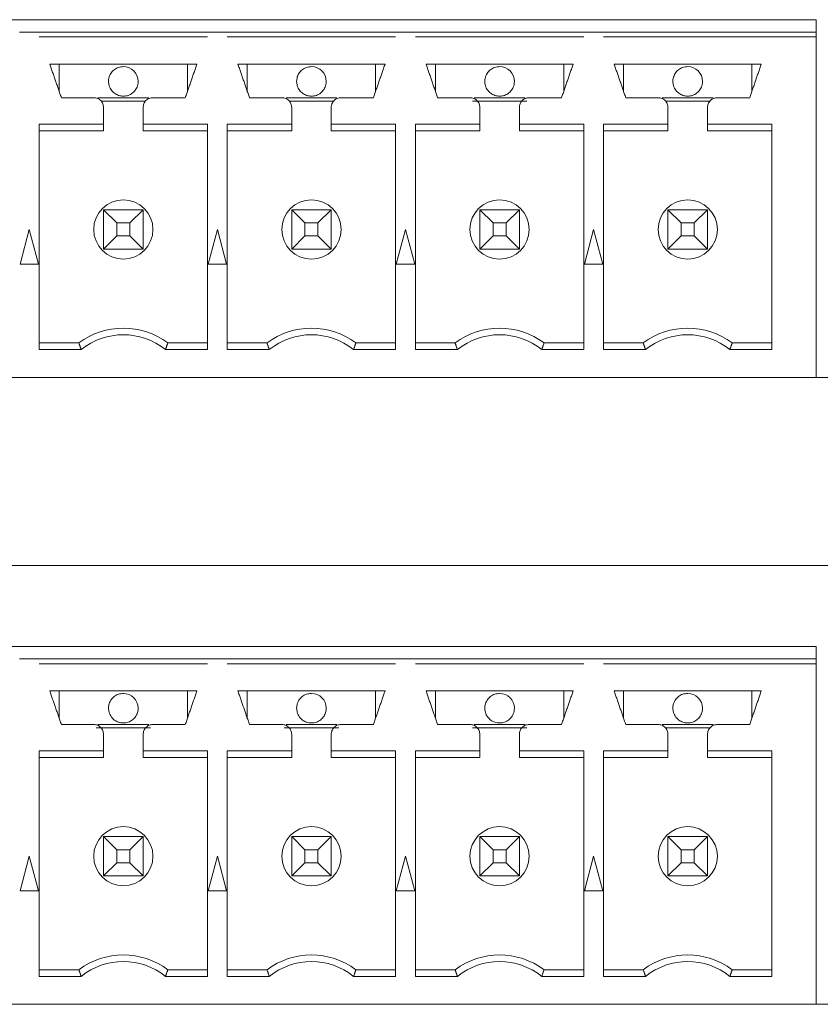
# Model space of a CAD drawing. Header units: inches. Extents: x 0.2 to 16.3, y 0.2 to 11.5.
# Tile 53 of 65: x 9.551 to 10.189, y 8.433 to 9.219. Entities that reach past the tile are written whole.
import ezdxf

# ---------------------------------------------------------------- set-up
doc = ezdxf.new("R2010")
doc.units = ezdxf.units.IN
doc.header["$MEASUREMENT"] = 0

msp = doc.modelspace()

# ---------------------------------------------------------------- linework, layer by layer
at = {"color": 7, "linetype": 'Continuous', "lineweight": 15}
for p, q in [((10.18592, 9.21883), (8.9312, 9.21883)), ((10.18592, 9.20898), (10.18592, 9.21883)), ((9.55065, 9.20898), (9.56647, 9.20898)), ((9.56643, 9.20898), (9.70068, 9.20898)), ((9.70065, 9.20898), (9.71647, 9.20898)), ((9.71643, 9.20898), (9.85068, 9.20898)), ((9.85065, 9.20898), (9.86647, 9.20898)), ((9.86643, 9.20898), (10.00068, 9.20898)), ((10.00065, 9.20898), (10.01647, 9.20898)), ((10.01643, 9.20898), (10.18592, 9.20898)), ((10.18592, 9.20898), (10.18592, 9.20505)), ((9.56643, 9.20505), (9.70068, 9.20505)), ((9.71643, 9.20505), (9.85068, 9.20505)), ((9.86643, 9.20505), (10.00068, 9.20505)), ((10.01643, 9.20505), (10.18592, 9.20505)), ((10.18592, 8.93339), (10.18592, 9.20505)), ((9.69222, 9.18339), (9.5749, 9.18339)), ((9.58238, 9.16175), (9.58238, 9.18339)), ((9.68474, 9.18339), (9.68474, 9.16175)), ((9.84222, 9.18339), (9.7249, 9.18339)), ((9.73238, 9.16175), (9.73238, 9.18339)), ((9.83474, 9.18339), (9.83474, 9.16175)), ((9.99222, 9.18339), (9.8749, 9.18339)), ((9.88238, 9.16175), (9.88238, 9.18339)), ((9.98474, 9.18339), (9.98474, 9.16175)), ((10.14222, 9.18339), (10.0249, 9.18339)), ((10.03238, 9.16175), (10.03238, 9.18339)), ((10.13474, 9.18339), (10.13474, 9.16175)), ((9.61328, 9.15662), (9.65384, 9.15662)), ((9.65131, 9.15387), (9.6158, 9.15387)), ((9.76328, 9.15662), (9.80384, 9.15662)), ((9.80131, 9.15387), (9.7658, 9.15387)), ((9.95529, 9.15387), (9.91183, 9.15387)), ((9.91328, 9.15662), (9.95384, 9.15662)), ((10.06328, 9.15662), (10.10384, 9.15662)), ((10.10131, 9.15387), (10.0658, 9.15387)), ((9.61781, 9.13552), (9.56643, 9.13552)), ((9.56643, 9.13552), (9.56643, 8.95568)), ((9.70068, 9.13552), (9.64931, 9.13552)), ((9.70068, 8.95568), (9.70068, 9.13552)), ((9.76781, 9.13552), (9.71643, 9.13552)), ((9.71643, 9.13552), (9.71643, 8.95568)), ((9.85068, 9.13552), (9.79931, 9.13552)), ((9.85068, 8.95568), (9.85068, 9.13552)), ((9.91781, 9.13552), (9.86643, 9.13552)), ((9.86643, 9.13552), (9.86643, 8.95568)), ((10.00068, 9.13552), (9.94931, 9.13552)), ((10.00068, 8.95568), (10.00068, 9.13552)), ((10.06781, 9.13552), (10.01643, 9.13552)), ((10.01643, 9.13552), (10.01643, 8.95568)), ((10.15068, 9.13552), (10.09931, 9.13552)), ((10.15068, 8.95568), (10.15068, 9.13552)), ((9.61781, 9.13024), (9.56643, 9.13024)), ((9.64931, 9.13024), (9.70068, 9.13024)), ((9.76781, 9.13024), (9.71643, 9.13024)), ((9.79931, 9.13024), (9.85068, 9.13024)), ((9.91781, 9.13024), (9.86643, 9.13024)), ((9.94931, 9.13024), (10.00068, 9.13024)), ((10.06781, 9.13024), (10.01643, 9.13024)), ((10.09931, 9.13024), (10.15068, 9.13024)), ((9.62836, 9.0567), (9.61781, 9.06725)), ((9.61781, 9.03575), (9.61781, 9.06725)), ((9.61781, 9.06725), (9.64931, 9.06725)), ((9.64931, 9.06725), (9.63876, 9.0567)), ((9.64931, 9.06725), (9.64931, 9.03575)), ((9.77836, 9.0567), (9.76781, 9.06725)), ((9.76781, 9.06725), (9.79931, 9.06725)), ((9.76781, 9.03575), (9.76781, 9.06725)), ((9.79931, 9.06725), (9.78876, 9.0567)), ((9.79931, 9.06725), (9.79931, 9.03575)), ((9.91781, 9.06725), (9.92836, 9.0567)), ((9.91781, 9.03575), (9.91781, 9.06725)), ((9.91781, 9.06725), (9.94931, 9.06725)), ((9.94931, 9.06725), (9.93876, 9.0567)), ((9.94931, 9.06725), (9.94931, 9.03575)), ((10.06781, 9.06725), (10.07836, 9.0567)), ((10.06781, 9.06725), (10.09931, 9.06725)), ((10.06781, 9.03575), (10.06781, 9.06725)), ((10.09931, 9.06725), (10.08876, 9.0567)), ((10.09931, 9.06725), (10.09931, 9.03575)), ((9.62836, 9.0567), (9.62836, 9.0463)), ((9.63876, 9.0567), (9.62836, 9.0567)), ((9.63876, 9.0463), (9.63876, 9.0567)), ((9.78876, 9.0567), (9.77836, 9.0567)), ((9.77836, 9.0567), (9.77836, 9.0463)), ((9.78876, 9.0463), (9.78876, 9.0567)), ((9.92836, 9.0567), (9.92836, 9.0463)), ((9.93876, 9.0567), (9.92836, 9.0567)), ((9.93876, 9.0463), (9.93876, 9.0567)), ((10.08876, 9.0567), (10.07836, 9.0567)), ((10.07836, 9.0567), (10.07836, 9.0463)), ((10.08876, 9.0463), (10.08876, 9.0567)), ((9.55856, 9.0515), (9.55117, 9.02394)), ((9.56594, 9.02394), (9.55856, 9.0515)), ((9.70856, 9.0515), (9.70117, 9.02394)), ((9.71594, 9.02394), (9.70856, 9.0515)), ((9.85856, 9.0515), (9.85117, 9.02394)), ((9.86594, 9.02394), (9.85856, 9.0515)), ((10.00856, 9.0515), (10.00117, 9.02394)), ((10.01594, 9.02394), (10.00856, 9.0515)), ((9.61781, 9.03575), (9.62836, 9.0463)), ((9.62836, 9.0463), (9.63876, 9.0463)), ((9.64931, 9.03575), (9.63876, 9.0463)), ((9.76781, 9.03575), (9.77836, 9.0463)), ((9.77836, 9.0463), (9.78876, 9.0463)), ((9.79931, 9.03575), (9.78876, 9.0463)), ((9.92836, 9.0463), (9.91781, 9.03575)), ((9.92836, 9.0463), (9.93876, 9.0463)), ((9.94931, 9.03575), (9.93876, 9.0463)), ((10.07836, 9.0463), (10.06781, 9.03575)), ((10.07836, 9.0463), (10.08876, 9.0463)), ((10.09931, 9.03575), (10.08876, 9.0463)), ((9.64931, 9.03575), (9.61781, 9.03575)), ((9.79931, 9.03575), (9.76781, 9.03575)), ((9.94931, 9.03575), (9.91781, 9.03575)), ((10.09931, 9.03575), (10.06781, 9.03575)), ((9.55117, 9.02394), (9.56594, 9.02394)), ((9.70117, 9.02394), (9.71594, 9.02394)), ((9.85117, 9.02394), (9.86594, 9.02394)), ((10.00117, 9.02394), (10.01594, 9.02394)), ((9.59812, 8.96095), (9.56643, 8.96095)), ((9.56643, 8.95568), (9.59993, 8.95568)), ((9.66719, 8.95568), (9.70068, 8.95568)), ((9.66899, 8.96095), (9.70068, 8.96095)), ((9.74812, 8.96095), (9.71643, 8.96095)), ((9.71643, 8.95568), (9.74993, 8.95568)), ((9.81719, 8.95568), (9.85068, 8.95568)), ((9.81899, 8.96095), (9.85068, 8.96095)), ((9.89812, 8.96095), (9.86643, 8.96095)), ((9.86643, 8.95568), (9.89993, 8.95568)), ((9.96719, 8.95568), (10.00068, 8.95568)), ((9.96899, 8.96095), (10.00068, 8.96095)), ((10.04812, 8.96095), (10.01643, 8.96095)), ((10.01643, 8.95568), (10.04993, 8.95568)), ((10.11719, 8.95568), (10.15068, 8.95568)), ((10.11899, 8.96095), (10.15068, 8.96095)), ((10.18592, 8.93339), (8.9312, 8.93339)), ((10.22092, 8.93339), (10.18592, 8.93339)), ((7.47592, 8.78339), (10.22092, 8.78339)), ((10.18592, 8.71883), (8.9312, 8.71883)), ((10.18592, 8.70898), (10.18592, 8.71883)), ((9.55065, 8.70898), (9.56647, 8.70898)), ((9.56643, 8.70898), (9.70068, 8.70898)), ((9.56643, 8.70505), (9.70068, 8.70505)), ((9.70065, 8.70898), (9.71647, 8.70898)), ((9.71643, 8.70898), (9.85068, 8.70898)), ((9.71643, 8.70505), (9.85068, 8.70505)), ((9.85065, 8.70898), (9.86647, 8.70898)), ((9.86643, 8.70898), (10.00068, 8.70898)), ((9.86643, 8.70505), (10.00068, 8.70505)), ((10.00065, 8.70898), (10.01647, 8.70898)), ((10.01643, 8.70898), (10.18592, 8.70898)), ((10.01643, 8.70505), (10.18592, 8.70505)), ((10.18592, 8.70898), (10.18592, 8.70505)), ((10.18592, 8.43339), (10.18592, 8.70505)), ((9.69222, 8.68339), (9.5749, 8.68339)), ((9.58238, 8.66175), (9.58238, 8.68339)), ((9.68474, 8.68339), (9.68474, 8.66175)), ((9.84222, 8.68339), (9.7249, 8.68339)), ((9.73238, 8.66175), (9.73238, 8.68339)), ((9.83474, 8.68339), (9.83474, 8.66175)), ((9.99222, 8.68339), (9.8749, 8.68339)), ((9.88238, 8.66175), (9.88238, 8.68339)), ((9.98474, 8.68339), (9.98474, 8.66175)), ((10.14222, 8.68339), (10.0249, 8.68339)), ((10.03238, 8.66175), (10.03238, 8.68339)), ((10.13474, 8.68339), (10.13474, 8.66175)), ((9.61328, 8.65662), (9.65384, 8.65662)), ((9.76328, 8.65662), (9.80384, 8.65662)), ((9.91328, 8.65662), (9.95384, 8.65662)), ((10.06328, 8.65662), (10.10384, 8.65662)), ((9.65529, 8.65387), (9.61183, 8.65387)), ((9.80529, 8.65387), (9.76183, 8.65387)), ((9.95529, 8.65387), (9.91183, 8.65387)), ((10.10131, 8.65387), (10.0658, 8.65387)), ((9.61781, 8.63552), (9.56643, 8.63552)), ((9.56643, 8.63552), (9.56643, 8.45568)), ((9.70068, 8.63552), (9.64931, 8.63552)), ((9.70068, 8.45568), (9.70068, 8.63552)), ((9.76781, 8.63552), (9.71643, 8.63552)), ((9.71643, 8.63552), (9.71643, 8.45568)), ((9.85068, 8.63552), (9.79931, 8.63552)), ((9.85068, 8.45568), (9.85068, 8.63552)), ((9.91781, 8.63552), (9.86643, 8.63552)), ((9.86643, 8.63552), (9.86643, 8.45568)), ((10.00068, 8.63552), (9.94931, 8.63552)), ((10.00068, 8.45568), (10.00068, 8.63552)), ((10.06781, 8.63552), (10.01643, 8.63552)), ((10.01643, 8.63552), (10.01643, 8.45568)), ((10.15068, 8.63552), (10.09931, 8.63552)), ((10.15068, 8.45568), (10.15068, 8.63552)), ((9.61781, 8.63024), (9.56643, 8.63024)), ((9.64931, 8.63024), (9.70068, 8.63024)), ((9.76781, 8.63024), (9.71643, 8.63024)), ((9.79931, 8.63024), (9.85068, 8.63024)), ((9.91781, 8.63024), (9.86643, 8.63024)), ((9.94931, 8.63024), (10.00068, 8.63024)), ((10.06781, 8.63024), (10.01643, 8.63024)), ((10.09931, 8.63024), (10.15068, 8.63024)), ((9.62836, 8.5567), (9.61781, 8.56725)), ((9.61781, 8.56725), (9.64931, 8.56725)), ((9.61781, 8.53575), (9.61781, 8.56725)), ((9.64931, 8.56725), (9.63876, 8.5567)), ((9.64931, 8.56725), (9.64931, 8.53575)), ((9.77836, 8.5567), (9.76781, 8.56725)), ((9.76781, 8.53575), (9.76781, 8.56725)), ((9.76781, 8.56725), (9.79931, 8.56725)), ((9.79931, 8.56725), (9.78876, 8.5567)), ((9.79931, 8.56725), (9.79931, 8.53575)), ((9.91781, 8.56725), (9.92836, 8.5567)), ((9.91781, 8.53575), (9.91781, 8.56725)), ((9.91781, 8.56725), (9.94931, 8.56725)), ((9.94931, 8.56725), (9.93876, 8.5567)), ((9.94931, 8.56725), (9.94931, 8.53575)), ((10.06781, 8.56725), (10.07836, 8.5567)), ((10.06781, 8.56725), (10.09931, 8.56725)), ((10.06781, 8.53575), (10.06781, 8.56725)), ((10.09931, 8.56725), (10.08876, 8.5567)), ((10.09931, 8.56725), (10.09931, 8.53575)), ((9.63876, 8.5567), (9.62836, 8.5567)), ((9.62836, 8.5567), (9.62836, 8.5463)), ((9.63876, 8.5463), (9.63876, 8.5567)), ((9.77836, 8.5567), (9.77836, 8.5463)), ((9.78876, 8.5567), (9.77836, 8.5567)), ((9.78876, 8.5463), (9.78876, 8.5567)), ((9.92836, 8.5567), (9.92836, 8.5463)), ((9.93876, 8.5567), (9.92836, 8.5567)), ((9.93876, 8.5463), (9.93876, 8.5567)), ((10.08876, 8.5567), (10.07836, 8.5567)), ((10.07836, 8.5567), (10.07836, 8.5463)), ((10.08876, 8.5463), (10.08876, 8.5567)), ((9.55856, 8.5515), (9.55117, 8.52394)), ((9.56594, 8.52394), (9.55856, 8.5515)), ((9.61781, 8.53575), (9.62836, 8.5463)), ((9.62836, 8.5463), (9.63876, 8.5463)), ((9.64931, 8.53575), (9.63876, 8.5463)), ((9.70856, 8.5515), (9.70117, 8.52394)), ((9.71594, 8.52394), (9.70856, 8.5515)), ((9.76781, 8.53575), (9.77836, 8.5463)), ((9.77836, 8.5463), (9.78876, 8.5463)), ((9.79931, 8.53575), (9.78876, 8.5463)), ((9.85856, 8.5515), (9.85117, 8.52394)), ((9.86594, 8.52394), (9.85856, 8.5515)), ((9.92836, 8.5463), (9.91781, 8.53575)), ((9.92836, 8.5463), (9.93876, 8.5463)), ((9.94931, 8.53575), (9.93876, 8.5463)), ((10.00856, 8.5515), (10.00117, 8.52394)), ((10.01594, 8.52394), (10.00856, 8.5515)), ((10.07836, 8.5463), (10.06781, 8.53575)), ((10.07836, 8.5463), (10.08876, 8.5463)), ((10.09931, 8.53575), (10.08876, 8.5463)), ((9.64931, 8.53575), (9.61781, 8.53575)), ((9.79931, 8.53575), (9.76781, 8.53575)), ((9.94931, 8.53575), (9.91781, 8.53575)), ((10.09931, 8.53575), (10.06781, 8.53575)), ((9.55117, 8.52394), (9.56594, 8.52394)), ((9.70117, 8.52394), (9.71594, 8.52394)), ((9.85117, 8.52394), (9.86594, 8.52394)), ((10.00117, 8.52394), (10.01594, 8.52394)), ((9.59812, 8.46095), (9.56643, 8.46095)), ((9.66899, 8.46095), (9.70068, 8.46095)), ((9.74812, 8.46095), (9.71643, 8.46095)), ((9.81899, 8.46095), (9.85068, 8.46095)), ((9.89812, 8.46095), (9.86643, 8.46095)), ((9.96899, 8.46095), (10.00068, 8.46095)), ((10.04812, 8.46095), (10.01643, 8.46095)), ((10.11899, 8.46095), (10.15068, 8.46095)), ((9.56643, 8.45568), (9.59993, 8.45568)), ((9.66719, 8.45568), (9.70068, 8.45568)), ((9.71643, 8.45568), (9.74993, 8.45568)), ((9.81719, 8.45568), (9.85068, 8.45568)), ((9.86643, 8.45568), (9.89993, 8.45568)), ((9.96719, 8.45568), (10.00068, 8.45568)), ((10.01643, 8.45568), (10.04993, 8.45568)), ((10.11719, 8.45568), (10.15068, 8.45568)), ((10.18592, 8.43339), (8.9312, 8.43339)), ((10.22092, 8.43339), (10.18592, 8.43339))]:
    msp.add_line(p, q, dxfattribs=at)
for centre in [(9.63356, 9.0515), (9.78356, 9.0515), (9.93356, 9.0515), (10.08356, 9.0515), (9.63356, 8.5515), (9.78356, 8.5515), (9.93356, 8.5515), (10.08356, 8.5515)]:
    msp.add_circle(centre, 0.02362, dxfattribs=at)
for centre, radius, start, end in [((9.63356, 9.16961), 0.01181, 0, 90), ((9.78356, 9.16961), 0.01181, 0, 90), ((9.93356, 9.16961), 0.01181, 0, 90), ((10.08356, 9.16961), 0.01181, 0, 90), ((9.63356, 8.91371), 0.05906, 53.1301, 126.8699), ((9.78356, 8.91371), 0.05906, 53.1301, 126.8699), ((9.93356, 8.91371), 0.05906, 53.1301, 126.8699), ((10.08356, 8.91371), 0.05906, 53.1301, 126.8699), ((9.63356, 8.91371), 0.05378, 51.29582, 128.70418), ((9.78356, 8.91371), 0.05378, 51.29582, 128.70418), ((9.93356, 8.91371), 0.05378, 51.29582, 128.70418), ((10.08356, 8.91371), 0.05378, 51.29582, 128.70418), ((9.63356, 8.66961), 0.01181, 0, 90), ((9.78356, 8.66961), 0.01181, 0, 90), ((9.93356, 8.66961), 0.01181, 0, 90), ((10.08356, 8.66961), 0.01181, 0, 90), ((9.63356, 8.41371), 0.05906, 53.1301, 126.8699), ((9.63356, 8.41371), 0.05378, 51.29582, 128.70418), ((9.78356, 8.41371), 0.05906, 53.1301, 126.8699), ((9.78356, 8.41371), 0.05378, 51.29582, 128.70418), ((9.93356, 8.41371), 0.05906, 53.1301, 126.8699), ((9.93356, 8.41371), 0.05378, 51.29582, 128.70418), ((10.08356, 8.41371), 0.05906, 53.1301, 126.8699), ((10.08356, 8.41371), 0.05378, 51.29582, 128.70418)]:
    msp.add_arc(centre, radius, start, end, dxfattribs=at)
for points in [[(9.58415, 9.15662), (9.5749, 9.18339)], [(9.69222, 9.18339), (9.68297, 9.15662)], [(9.73415, 9.15662), (9.7249, 9.18339)], [(9.84222, 9.18339), (9.83297, 9.15662)], [(9.88415, 9.15662), (9.8749, 9.18339)], [(9.99222, 9.18339), (9.98297, 9.15662)], [(10.03415, 9.15662), (10.0249, 9.18339)], [(10.14222, 9.18339), (10.13297, 9.15662)], [(9.60994, 9.15662), (9.58415, 9.15662)], [(9.68297, 9.15662), (9.65718, 9.15662)], [(9.75994, 9.15662), (9.73415, 9.15662)], [(9.83297, 9.15662), (9.80718, 9.15662)], [(9.90994, 9.15662), (9.88415, 9.15662)], [(9.98297, 9.15662), (9.95718, 9.15662)], [(10.05994, 9.15662), (10.03415, 9.15662)], [(10.13297, 9.15662), (10.10718, 9.15662)], [(9.61781, 9.13552), (9.61781, 9.14875)], [(9.64931, 9.14875), (9.64931, 9.13552)], [(9.76781, 9.13552), (9.76781, 9.14875)], [(9.79931, 9.14875), (9.79931, 9.13552)], [(9.91781, 9.13552), (9.91781, 9.14875)], [(9.94931, 9.14875), (9.94931, 9.13552)], [(10.06781, 9.13552), (10.06781, 9.14875)], [(10.09931, 9.14875), (10.09931, 9.13552)], [(9.61781, 9.13024), (9.61781, 9.13552)], [(9.64931, 9.13552), (9.64931, 9.13024)], [(9.76781, 9.13024), (9.76781, 9.13552)], [(9.79931, 9.13552), (9.79931, 9.13024)], [(9.91781, 9.13024), (9.91781, 9.13552)], [(9.94931, 9.13552), (9.94931, 9.13024)], [(10.06781, 9.13024), (10.06781, 9.13552)], [(10.09931, 9.13552), (10.09931, 9.13024)], [(9.59993, 8.95568), (9.59812, 8.96095)], [(9.66719, 8.95568), (9.66899, 8.96095)], [(9.74993, 8.95568), (9.74812, 8.96095)], [(9.81899, 8.96095), (9.81719, 8.95568)], [(9.89993, 8.95568), (9.89812, 8.96095)], [(9.96719, 8.95568), (9.96899, 8.96095)], [(10.04993, 8.95568), (10.04812, 8.96095)], [(10.11899, 8.96095), (10.11719, 8.95568)], [(9.58415, 8.65662), (9.5749, 8.68339)], [(9.69222, 8.68339), (9.68297, 8.65662)], [(9.73415, 8.65662), (9.7249, 8.68339)], [(9.84222, 8.68339), (9.83297, 8.65662)], [(9.88415, 8.65662), (9.8749, 8.68339)], [(9.99222, 8.68339), (9.98297, 8.65662)], [(10.03415, 8.65662), (10.0249, 8.68339)], [(10.14222, 8.68339), (10.13297, 8.65662)], [(9.60994, 8.65662), (9.58415, 8.65662)], [(9.68297, 8.65662), (9.65718, 8.65662)], [(9.75994, 8.65662), (9.73415, 8.65662)], [(9.83297, 8.65662), (9.80718, 8.65662)], [(9.90994, 8.65662), (9.88415, 8.65662)], [(9.98297, 8.65662), (9.95718, 8.65662)], [(10.05994, 8.65662), (10.03415, 8.65662)], [(10.13297, 8.65662), (10.10718, 8.65662)], [(9.61781, 8.63552), (9.61781, 8.64875)], [(9.64931, 8.64875), (9.64931, 8.63552)], [(9.76781, 8.63552), (9.76781, 8.64875)], [(9.79931, 8.64875), (9.79931, 8.63552)], [(9.91781, 8.63552), (9.91781, 8.64875)], [(9.94931, 8.64875), (9.94931, 8.63552)], [(10.06781, 8.63552), (10.06781, 8.64875)], [(10.09931, 8.64875), (10.09931, 8.63552)], [(9.61781, 8.63024), (9.61781, 8.63552)], [(9.64931, 8.63552), (9.64931, 8.63024)], [(9.76781, 8.63024), (9.76781, 8.63552)], [(9.79931, 8.63552), (9.79931, 8.63024)], [(9.91781, 8.63024), (9.91781, 8.63552)], [(9.94931, 8.63552), (9.94931, 8.63024)], [(10.06781, 8.63024), (10.06781, 8.63552)], [(10.09931, 8.63552), (10.09931, 8.63024)], [(9.59993, 8.45568), (9.59812, 8.46095)], [(9.66719, 8.45568), (9.66899, 8.46095)], [(9.74993, 8.45568), (9.74812, 8.46095)], [(9.81899, 8.46095), (9.81719, 8.45568)], [(9.89993, 8.45568), (9.89812, 8.46095)], [(9.96719, 8.45568), (9.96899, 8.46095)], [(10.04993, 8.45568), (10.04812, 8.46095)], [(10.11899, 8.46095), (10.11719, 8.45568)]]:
    msp.add_open_spline(points, degree=1, dxfattribs=at)
for points, knots in [([(9.63356, 9.18142), (9.63223, 9.18129), (9.62957, 9.18103), (9.62604, 9.179), (9.62335, 9.176), (9.62199, 9.17268), (9.62175, 9.17048), (9.62175, 9.16961), (9.62175, 9.16961)], [0, 0, 0, 0, 0.214692, 0.429388, 0.644083, 0.858773, 0.999786, 1, 1, 1, 1]), ([(9.78356, 9.18142), (9.78223, 9.18129), (9.77957, 9.18103), (9.77604, 9.179), (9.77335, 9.176), (9.77199, 9.17268), (9.77175, 9.17048), (9.77175, 9.16961), (9.77175, 9.16961)], [0, 0, 0, 0, 0.214692, 0.429388, 0.644083, 0.858773, 0.999786, 1, 1, 1, 1]), ([(9.93356, 9.18142), (9.93223, 9.18129), (9.92957, 9.18103), (9.92604, 9.179), (9.92335, 9.176), (9.92199, 9.17268), (9.92175, 9.17048), (9.92175, 9.16961), (9.92175, 9.16961)], [0, 0, 0, 0, 0.214692, 0.429388, 0.644083, 0.858773, 0.999786, 1, 1, 1, 1]), ([(10.08356, 9.18142), (10.08223, 9.18129), (10.07957, 9.18103), (10.07604, 9.179), (10.07335, 9.176), (10.07199, 9.17268), (10.07175, 9.17048), (10.07175, 9.16961), (10.07175, 9.16961)], [0, 0, 0, 0, 0.214693, 0.429388, 0.644083, 0.858773, 0.999786, 1, 1, 1, 1]), ([(9.62175, 9.16961), (9.62184, 9.1685), (9.62205, 9.16597), (9.62378, 9.16264), (9.62645, 9.15997), (9.62972, 9.15817), (9.63226, 9.15793), (9.63356, 9.1578)], [0, 0, 0, 0, 0.180829, 0.409553, 0.590382, 0.789796, 1, 1, 1, 1]), ([(9.63356, 9.1578), (9.63489, 9.15793), (9.63754, 9.15819), (9.64108, 9.16023), (9.64377, 9.16323), (9.64513, 9.16655), (9.64537, 9.16874), (9.64537, 9.16961), (9.64537, 9.16961)], [0, 0, 0, 0, 0.214693, 0.429388, 0.644076, 0.858773, 0.999786, 1, 1, 1, 1]), ([(9.77175, 9.16961), (9.77184, 9.1685), (9.77205, 9.16597), (9.77378, 9.16264), (9.77645, 9.15997), (9.77972, 9.15817), (9.78226, 9.15793), (9.78356, 9.1578)], [0, 0, 0, 0, 0.1808289, 0.4095579, 0.5903812, 0.7897959, 1, 1, 1, 1]), ([(9.78356, 9.1578), (9.78489, 9.15793), (9.78754, 9.15819), (9.79108, 9.16023), (9.79377, 9.16323), (9.79513, 9.16655), (9.79537, 9.16874), (9.79537, 9.16961), (9.79537, 9.16961)], [0, 0, 0, 0, 0.214693, 0.429388, 0.644076, 0.858773, 0.999786, 1, 1, 1, 1]), ([(9.92175, 9.16961), (9.92184, 9.1685), (9.92205, 9.16597), (9.92378, 9.16264), (9.92645, 9.15997), (9.92972, 9.15817), (9.93226, 9.15793), (9.93356, 9.1578)], [0, 0, 0, 0, 0.1808289, 0.4095579, 0.5903812, 0.7897959, 1, 1, 1, 1]), ([(9.93356, 9.1578), (9.93489, 9.15793), (9.93754, 9.15819), (9.94108, 9.16023), (9.94376, 9.16323), (9.94513, 9.16655), (9.94537, 9.16874), (9.94537, 9.16961), (9.94537, 9.16961)], [0, 0, 0, 0, 0.214693, 0.429387, 0.644075, 0.858774, 0.999786, 1, 1, 1, 1]), ([(10.07175, 9.16961), (10.07184, 9.1685), (10.07205, 9.16597), (10.07378, 9.16264), (10.07645, 9.15997), (10.07972, 9.15817), (10.08226, 9.15793), (10.08356, 9.1578)], [0, 0, 0, 0, 0.180828, 0.409557, 0.590381, 0.789796, 1, 1, 1, 1]), ([(10.08356, 9.1578), (10.08489, 9.15793), (10.08754, 9.15819), (10.09108, 9.16023), (10.09376, 9.16323), (10.09513, 9.16655), (10.09537, 9.16874), (10.09537, 9.16961), (10.09537, 9.16961)], [0, 0, 0, 0, 0.214693, 0.429387, 0.644075, 0.858774, 0.999786, 1, 1, 1, 1]), ([(9.61781, 9.14875), (9.61769, 9.14978), (9.61745, 9.15184), (9.61563, 9.15445), (9.61303, 9.15627), (9.61097, 9.1565), (9.60994, 9.15662)], [0, 0, 0, 0, 0.250001, 0.5, 0.749999, 1, 1, 1, 1]), ([(9.65718, 9.15662), (9.65615, 9.1565), (9.65408, 9.15627), (9.65148, 9.15445), (9.64966, 9.15184), (9.64942, 9.14978), (9.64931, 9.14875)], [0, 0, 0, 0, 0.250001, 0.5, 0.749999, 1, 1, 1, 1]), ([(9.76781, 9.14875), (9.76769, 9.14978), (9.76745, 9.15184), (9.76563, 9.15445), (9.76303, 9.15627), (9.76097, 9.1565), (9.75994, 9.15662)], [0, 0, 0, 0, 0.250001, 0.5, 0.749999, 1, 1, 1, 1]), ([(9.80718, 9.15662), (9.80615, 9.1565), (9.80408, 9.15627), (9.80148, 9.15445), (9.79966, 9.15184), (9.79942, 9.14978), (9.79931, 9.14875)], [0, 0, 0, 0, 0.250001, 0.5, 0.749999, 1, 1, 1, 1]), ([(9.91781, 9.14875), (9.91769, 9.14978), (9.91745, 9.15184), (9.91563, 9.15445), (9.91303, 9.15627), (9.91097, 9.1565), (9.90994, 9.15662)], [0, 0, 0, 0, 0.250001, 0.5, 0.749999, 1, 1, 1, 1]), ([(9.95718, 9.15662), (9.95615, 9.1565), (9.95408, 9.15627), (9.95148, 9.15445), (9.94966, 9.15184), (9.94942, 9.14978), (9.94931, 9.14875)], [0, 0, 0, 0, 0.250001, 0.5, 0.749999, 1, 1, 1, 1]), ([(10.06781, 9.14875), (10.06769, 9.14978), (10.06745, 9.15184), (10.06563, 9.15445), (10.06303, 9.15627), (10.06097, 9.1565), (10.05994, 9.15662)], [0, 0, 0, 0, 0.250001, 0.5, 0.749999, 1, 1, 1, 1]), ([(10.10718, 9.15662), (10.10615, 9.1565), (10.10408, 9.15627), (10.10148, 9.15445), (10.09966, 9.15184), (10.09942, 9.14978), (10.09931, 9.14875)], [0, 0, 0, 0, 0.250001, 0.5, 0.749999, 1, 1, 1, 1]), ([(9.63356, 8.68142), (9.63223, 8.68129), (9.62957, 8.68103), (9.62604, 8.679), (9.62335, 8.676), (9.62199, 8.67268), (9.62175, 8.67048), (9.62175, 8.66961), (9.62175, 8.66961)], [0, 0, 0, 0, 0.214693, 0.4293879, 0.6440829, 0.8587728, 0.9997896, 1, 1, 1, 1]), ([(9.78356, 8.68142), (9.78223, 8.68129), (9.77957, 8.68103), (9.77604, 8.679), (9.77335, 8.676), (9.77199, 8.67268), (9.77175, 8.67048), (9.77175, 8.66961), (9.77175, 8.66961)], [0, 0, 0, 0, 0.214693, 0.4293879, 0.6440829, 0.8587728, 0.9997896, 1, 1, 1, 1]), ([(9.93356, 8.68142), (9.93223, 8.68129), (9.92957, 8.68103), (9.92604, 8.679), (9.92335, 8.676), (9.92199, 8.67268), (9.92175, 8.67048), (9.92175, 8.66961), (9.92175, 8.66961)], [0, 0, 0, 0, 0.214693, 0.4293879, 0.6440829, 0.8587728, 0.9997896, 1, 1, 1, 1]), ([(10.08356, 8.68142), (10.08223, 8.68129), (10.07957, 8.68103), (10.07604, 8.679), (10.07335, 8.676), (10.07199, 8.67268), (10.07175, 8.67048), (10.07175, 8.66961), (10.07175, 8.66961)], [0, 0, 0, 0, 0.214693, 0.429388, 0.644083, 0.858774, 0.99979, 1, 1, 1, 1]), ([(9.62175, 8.66961), (9.62184, 8.6685), (9.62205, 8.66597), (9.62378, 8.66264), (9.62645, 8.65997), (9.62972, 8.65817), (9.63226, 8.65793), (9.63356, 8.6578)], [0, 0, 0, 0, 0.180825, 0.409551, 0.59038, 0.789795, 1, 1, 1, 1]), ([(9.63356, 8.6578), (9.63489, 8.65793), (9.63754, 8.65819), (9.64108, 8.66023), (9.64377, 8.66323), (9.64513, 8.66655), (9.64537, 8.66874), (9.64537, 8.66961), (9.64537, 8.66961)], [0, 0, 0, 0, 0.214693, 0.429388, 0.64408, 0.858773, 0.999786, 1, 1, 1, 1]), ([(9.77175, 8.66961), (9.77184, 8.6685), (9.77205, 8.66597), (9.77378, 8.66264), (9.77645, 8.65997), (9.77972, 8.65817), (9.78226, 8.65793), (9.78356, 8.6578)], [0, 0, 0, 0, 0.180826, 0.409555, 0.590379, 0.789795, 1, 1, 1, 1]), ([(9.78356, 8.6578), (9.78489, 8.65793), (9.78754, 8.65819), (9.79108, 8.66023), (9.79377, 8.66323), (9.79513, 8.66655), (9.79537, 8.66874), (9.79537, 8.66961), (9.79537, 8.66961)], [0, 0, 0, 0, 0.214693, 0.429388, 0.64408, 0.858773, 0.999786, 1, 1, 1, 1]), ([(9.92175, 8.66961), (9.92184, 8.6685), (9.92205, 8.66597), (9.92378, 8.66264), (9.92645, 8.65997), (9.92972, 8.65817), (9.93226, 8.65793), (9.93356, 8.6578)], [0, 0, 0, 0, 0.180826, 0.409555, 0.590379, 0.789795, 1, 1, 1, 1]), ([(9.93356, 8.6578), (9.93489, 8.65793), (9.93754, 8.65819), (9.94108, 8.66023), (9.94376, 8.66323), (9.94513, 8.66655), (9.94537, 8.66874), (9.94537, 8.66961), (9.94537, 8.66961)], [0, 0, 0, 0, 0.214693, 0.429387, 0.644078, 0.858774, 0.999786, 1, 1, 1, 1]), ([(10.07175, 8.66961), (10.07184, 8.6685), (10.07205, 8.66597), (10.07378, 8.66264), (10.07645, 8.65997), (10.07972, 8.65817), (10.08226, 8.65793), (10.08356, 8.6578)], [0, 0, 0, 0, 0.180825, 0.409555, 0.590379, 0.789794, 1, 1, 1, 1]), ([(10.08356, 8.6578), (10.08489, 8.65793), (10.08754, 8.65819), (10.09108, 8.66023), (10.09376, 8.66323), (10.09513, 8.66655), (10.09537, 8.66874), (10.09537, 8.66961), (10.09537, 8.66961)], [0, 0, 0, 0, 0.214693, 0.429387, 0.644078, 0.858774, 0.999786, 1, 1, 1, 1]), ([(9.61781, 8.64875), (9.61769, 8.64978), (9.61745, 8.65184), (9.61563, 8.65445), (9.61303, 8.65627), (9.61097, 8.6565), (9.60994, 8.65662)], [0, 0, 0, 0, 0.250005, 0.500004, 0.750002, 1, 1, 1, 1]), ([(9.65718, 8.65662), (9.65615, 8.6565), (9.65408, 8.65627), (9.65148, 8.65445), (9.64966, 8.65184), (9.64942, 8.64978), (9.64931, 8.64875)], [0, 0, 0, 0, 0.249998, 0.499996, 0.749995, 1, 1, 1, 1]), ([(9.76781, 8.64875), (9.76769, 8.64978), (9.76745, 8.65184), (9.76563, 8.65445), (9.76303, 8.65627), (9.76097, 8.6565), (9.75994, 8.65662)], [0, 0, 0, 0, 0.250005, 0.500004, 0.750002, 1, 1, 1, 1]), ([(9.80718, 8.65662), (9.80615, 8.6565), (9.80408, 8.65627), (9.80148, 8.65445), (9.79966, 8.65184), (9.79942, 8.64978), (9.79931, 8.64875)], [0, 0, 0, 0, 0.249998, 0.499996, 0.749995, 1, 1, 1, 1]), ([(9.91781, 8.64875), (9.91769, 8.64978), (9.91745, 8.65184), (9.91563, 8.65445), (9.91303, 8.65627), (9.91097, 8.6565), (9.90994, 8.65662)], [0, 0, 0, 0, 0.250005, 0.500004, 0.750002, 1, 1, 1, 1]), ([(9.95718, 8.65662), (9.95615, 8.6565), (9.95408, 8.65627), (9.95148, 8.65445), (9.94966, 8.65184), (9.94942, 8.64978), (9.94931, 8.64875)], [0, 0, 0, 0, 0.249998, 0.499996, 0.749995, 1, 1, 1, 1]), ([(10.06781, 8.64875), (10.06769, 8.64978), (10.06745, 8.65184), (10.06563, 8.65445), (10.06303, 8.65627), (10.06097, 8.6565), (10.05994, 8.65662)], [0, 0, 0, 0, 0.250005, 0.500004, 0.750002, 1, 1, 1, 1]), ([(10.10718, 8.65662), (10.10615, 8.6565), (10.10408, 8.65627), (10.10148, 8.65445), (10.09966, 8.65184), (10.09942, 8.64978), (10.09931, 8.64875)], [0, 0, 0, 0, 0.249998, 0.499996, 0.749995, 1, 1, 1, 1])]:
    msp.add_open_spline(points, degree=3, knots=knots, dxfattribs=at)

doc.saveas('drawing.dxf')
